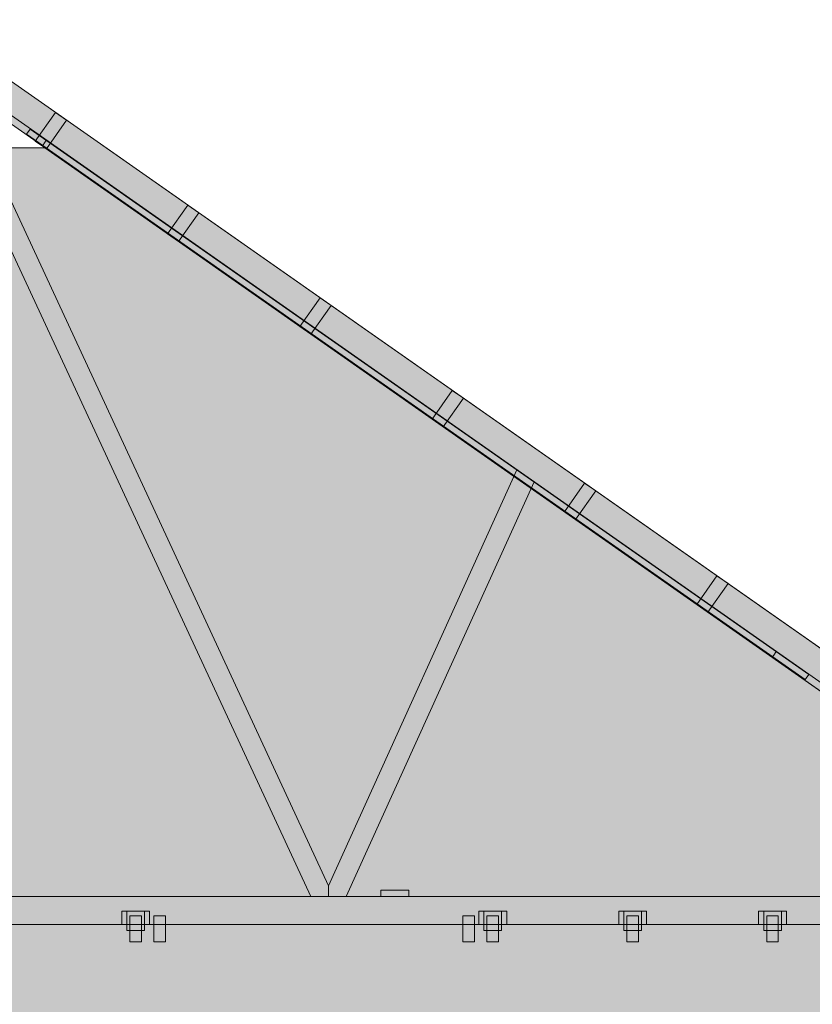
# Model space of a CAD drawing. Header units: millimetres. Extents: x 17 to 413, y 4 to 292.
# Tile 16 of 19: x 163 to 218, y 182 to 250. Entities that reach past the tile are written whole.
import ezdxf

# ---------------------------------------------------------------- set-up
doc = ezdxf.new("R2010")
doc.units = ezdxf.units.MM
for name, color, linetype in [('FILL-TIMBER', 7, 'Continuous'), ('FILL-WHITE', 7, 'Continuous'), ('LINE-CORE', 7, 'Continuous'), ('LINE-INK', 7, 'Continuous')]:
    doc.layers.add(name, color=color, linetype=linetype)

msp = doc.modelspace()

# ---------------------------------------------------------------- hatches: boundary and pattern name
at = {"layer": 'FILL-TIMBER', "true_color": 0xedd6a8}
h = msp.add_hatch(color=41, dxfattribs=at)
h.dxf.hatch_style = 1
h.paths.add_polyline_path([(216.928, 205.119), (215.306, 206.255), (215.38, 206.361), (215.558, 206.615), (217.181, 205.479), (217.823, 205.029), (217.642, 204.769), (217.571, 204.669)])
h = msp.add_hatch(color=41, dxfattribs=at)
h.dxf.hatch_style = 1
h.paths.add_polyline_path([(189.539, 189.61), (188.096, 189.61), (188.096, 189.938), (188.096, 190.05), (188.594, 190.05), (190.036, 190.05), (190.036, 189.723), (190.036, 189.61)])
h = msp.add_hatch(color=41, dxfattribs=at)
h.dxf.hatch_style = 1
h.paths.add_polyline_path([(170.097, 188.149), (170.097, 188.6), (171.028, 188.6), (172.037, 188.6), (172.037, 188.111), (172.037, 187.66), (171.106, 187.66), (170.097, 187.66)])
at = {"layer": 'FILL-WHITE', "true_color": 0xffffff}
h = msp.add_hatch(color=7, dxfattribs=at)
h.dxf.hatch_style = 1
h.paths.add_polyline_path([(156.302, 250.485), (248.967, 185.6), (248.967, 182.622), (156.302, 247.506)])
h = msp.add_hatch(color=7, dxfattribs=at)
h.dxf.hatch_style = 1
h.paths.add_polyline_path([(248.967, 185.6), (248.967, 182.622), (156.302, 247.506), (156.302, 250.485)])
h = msp.add_hatch(color=7, dxfattribs=at)
h.dxf.hatch_style = 1
h.paths.add_polyline_path([(156.302, 250.485), (248.967, 185.6), (248.967, 182.622), (156.302, 247.506)])
h = msp.add_hatch(color=7, dxfattribs=at)
h.dxf.hatch_style = 1
h.paths.add_polyline_path([(248.967, 185.6), (248.967, 182.622), (156.302, 247.506), (156.302, 250.485)])
h = msp.add_hatch(color=7, dxfattribs=at)
h.dxf.hatch_style = 1
h.paths.add_polyline_path([(156.302, 250.485), (240.795, 191.322), (248.967, 185.6), (248.967, 183.232), (240.795, 188.954), (240.795, 189.6), (239.872, 189.6), (156.302, 248.117)])
h = msp.add_hatch(color=7, dxfattribs=at)
h.dxf.hatch_style = 1
h.paths.add_polyline_path([(240.795, 191.323), (240.795, 191.322), (240.795, 191.322), (248.967, 185.6), (248.967, 185.6), (248.967, 183.232), (240.795, 188.954), (240.795, 189.6), (239.872, 189.6), (156.302, 248.117), (156.302, 250.485)])
h = msp.add_hatch(color=7, dxfattribs=at)
h.dxf.hatch_style = 1
h.paths.add_polyline_path([(156.302, 250.485), (240.795, 191.322), (248.967, 185.6), (248.967, 183.232), (240.795, 188.954), (240.795, 189.6), (239.872, 189.6), (156.302, 248.117)])
h = msp.add_hatch(color=7, dxfattribs=at)
h.dxf.hatch_style = 1
h.paths.add_polyline_path([(240.795, 191.323), (240.795, 191.322), (240.795, 191.322), (248.967, 185.6), (248.967, 185.6), (248.967, 183.232), (240.795, 188.954), (240.795, 189.6), (239.872, 189.6), (156.302, 248.117), (156.302, 250.485)])
h = msp.add_hatch(color=7, dxfattribs=at)
h.dxf.hatch_style = 1
h.paths.add_polyline_path([(156.302, 250.485), (240.795, 191.322), (248.967, 185.6), (248.967, 183.232), (240.795, 188.954), (240.795, 189.6), (239.872, 189.6), (156.302, 248.117)])
h = msp.add_hatch(color=7, dxfattribs=at)
h.dxf.hatch_style = 1
h.paths.add_polyline_path([(240.795, 191.323), (240.795, 191.322), (240.795, 191.322), (248.967, 185.6), (248.967, 185.6), (248.967, 183.232), (240.795, 188.954), (240.795, 189.6), (239.872, 189.6), (156.302, 248.117), (156.302, 250.485)])
h = msp.add_hatch(color=7, dxfattribs=at)
h.dxf.hatch_style = 1
h.paths.add_polyline_path([(156.302, 250.485), (240.795, 191.322), (248.967, 185.6), (248.967, 183.232), (240.795, 188.954), (240.795, 189.6), (239.872, 189.6), (156.302, 248.117)])
h = msp.add_hatch(color=7, dxfattribs=at)
h.dxf.hatch_style = 1
h.paths.add_polyline_path([(240.795, 191.323), (240.795, 191.322), (240.795, 191.322), (248.967, 185.6), (248.967, 185.6), (248.967, 183.232), (240.795, 188.954), (240.795, 189.6), (239.872, 189.6), (156.302, 248.117), (156.302, 250.485)])
h = msp.add_hatch(color=7, dxfattribs=at)
h.dxf.hatch_style = 1
h.paths.add_polyline_path([(156.302, 250.485), (240.795, 191.322), (248.967, 185.6), (248.967, 183.232), (240.795, 188.954), (240.795, 189.6), (239.872, 189.6), (156.302, 248.117)])
h = msp.add_hatch(color=7, dxfattribs=at)
h.dxf.hatch_style = 1
h.paths.add_polyline_path([(240.795, 191.323), (240.795, 191.322), (240.795, 191.322), (248.967, 185.6), (248.967, 185.6), (248.967, 183.232), (240.795, 188.954), (240.795, 189.6), (239.872, 189.6), (156.302, 248.117), (156.302, 250.485)])
h = msp.add_hatch(color=7, dxfattribs=at)
h.dxf.hatch_style = 1
h.paths.add_polyline_path([(156.302, 250.485), (240.795, 191.322), (248.967, 185.6), (248.967, 183.232), (240.795, 188.954), (240.795, 189.6), (239.872, 189.6), (156.302, 248.117)])
h = msp.add_hatch(color=7, dxfattribs=at)
h.dxf.hatch_style = 1
h.paths.add_polyline_path([(240.795, 191.323), (240.795, 191.322), (240.795, 191.322), (248.967, 185.6), (248.967, 185.6), (248.967, 183.232), (240.795, 188.954), (240.795, 189.6), (239.872, 189.6), (156.302, 248.117), (156.302, 250.485)])
h = msp.add_hatch(color=7, dxfattribs=at)
h.dxf.hatch_style = 1
h.paths.add_polyline_path([(156.302, 250.485), (240.795, 191.322), (248.967, 185.6), (248.967, 183.232), (240.795, 188.954), (240.795, 189.6), (239.872, 189.6), (156.302, 248.117)])
h = msp.add_hatch(color=7, dxfattribs=at)
h.dxf.hatch_style = 1
h.paths.add_polyline_path([(240.795, 191.323), (240.795, 191.322), (240.795, 191.322), (248.967, 185.6), (248.967, 185.6), (248.967, 183.232), (240.795, 188.954), (240.795, 189.6), (239.872, 189.6), (156.302, 248.117), (156.302, 250.485)])
h = msp.add_hatch(color=7, dxfattribs=at)
h.dxf.hatch_style = 1
h.paths.add_polyline_path([(156.302, 247.591), (156.302, 248.117), (158.293, 246.723), (184.458, 190.358), (184.462, 189.6), (183.222, 189.6), (156.302, 247.591)])
h = msp.add_hatch(color=7, dxfattribs=at)
h.dxf.hatch_style = 1
h.paths.add_polyline_path([(158.293, 246.723), (184.458, 190.358), (184.462, 189.6), (183.222, 189.6), (156.302, 247.591), (156.302, 248.117)])
h = msp.add_hatch(color=7, dxfattribs=at)
h.dxf.hatch_style = 1
h.paths.add_polyline_path([(156.302, 247.591), (156.302, 248.117), (158.293, 246.723), (184.458, 190.358), (184.462, 189.6), (183.222, 189.6), (156.302, 247.591)])
h = msp.add_hatch(color=7, dxfattribs=at)
h.dxf.hatch_style = 1
h.paths.add_polyline_path([(158.293, 246.723), (184.458, 190.358), (184.462, 189.6), (183.222, 189.6), (156.302, 247.591), (156.302, 248.117)])
h = msp.add_hatch(color=7, dxfattribs=at)
h.dxf.hatch_style = 1
h.paths.add_polyline_path([(156.302, 247.591), (156.302, 248.117), (158.293, 246.723), (184.458, 190.358), (184.462, 189.6), (183.222, 189.6), (156.302, 247.591)])
h = msp.add_hatch(color=7, dxfattribs=at)
h.dxf.hatch_style = 1
h.paths.add_polyline_path([(158.293, 246.723), (184.458, 190.358), (184.462, 189.6), (183.222, 189.6), (156.302, 247.591), (156.302, 248.117)])
h = msp.add_hatch(color=7, dxfattribs=at)
h.dxf.hatch_style = 1
h.paths.add_polyline_path([(156.302, 247.591), (156.302, 248.117), (158.293, 246.723), (184.458, 190.358), (184.462, 189.6), (183.222, 189.6), (156.302, 247.591)])
h = msp.add_hatch(color=7, dxfattribs=at)
h.dxf.hatch_style = 1
h.paths.add_polyline_path([(158.293, 246.723), (184.458, 190.358), (184.462, 189.6), (183.222, 189.6), (156.302, 247.591), (156.302, 248.117)])
h = msp.add_hatch(color=7, dxfattribs=at)
h.dxf.hatch_style = 1
h.paths.add_polyline_path([(156.302, 247.591), (156.302, 248.117), (158.293, 246.723), (184.458, 190.358), (184.462, 189.6), (183.222, 189.6), (156.302, 247.591)])
h = msp.add_hatch(color=7, dxfattribs=at)
h.dxf.hatch_style = 1
h.paths.add_polyline_path([(158.293, 246.723), (184.458, 190.358), (184.462, 189.6), (183.222, 189.6), (156.302, 247.591), (156.302, 248.117)])
h = msp.add_hatch(color=7, dxfattribs=at)
h.dxf.hatch_style = 1
h.paths.add_polyline_path([(156.302, 247.591), (156.302, 248.117), (158.293, 246.723), (184.458, 190.358), (184.462, 189.6), (183.222, 189.6), (156.302, 247.591)])
h = msp.add_hatch(color=7, dxfattribs=at)
h.dxf.hatch_style = 1
h.paths.add_polyline_path([(158.293, 246.723), (184.458, 190.358), (184.462, 189.6), (183.222, 189.6), (156.302, 247.591), (156.302, 248.117)])
h = msp.add_hatch(color=7, dxfattribs=at)
h.dxf.hatch_style = 1
h.paths.add_polyline_path([(156.302, 247.591), (156.302, 248.117), (158.293, 246.723), (184.458, 190.358), (184.462, 189.6), (183.222, 189.6), (156.302, 247.591)])
h = msp.add_hatch(color=7, dxfattribs=at)
h.dxf.hatch_style = 1
h.paths.add_polyline_path([(158.293, 246.723), (184.458, 190.358), (184.462, 189.6), (183.222, 189.6), (156.302, 247.591), (156.302, 248.117)])
h = msp.add_hatch(color=7, dxfattribs=at)
h.dxf.hatch_style = 1
h.paths.add_polyline_path([(164.092, 242.052), (165.492, 244.05), (166.262, 243.511), (164.862, 241.513)])
h = msp.add_hatch(color=7, dxfattribs=at)
h.dxf.hatch_style = 1
h.paths.add_polyline_path([(164.092, 242.052), (165.492, 244.05), (166.262, 243.511), (164.862, 241.513)])
h = msp.add_hatch(color=7, dxfattribs=at)
h.dxf.hatch_style = 1
h.paths.add_polyline_path([(163.745, 242.895), (164.859, 242.115), (164.607, 241.754), (163.492, 242.535)])
h = msp.add_hatch(color=7, dxfattribs=at)
h.dxf.hatch_style = 1
h.paths.add_polyline_path([(163.745, 242.895), (163.745, 242.895), (215.558, 206.615), (215.385, 206.368), (215.38, 206.361), (215.306, 206.255), (163.492, 242.535)])
h = msp.add_hatch(color=7, dxfattribs=at)
h.dxf.hatch_style = 1
h.paths.add_polyline_path([(164.859, 242.115), (217.823, 205.029), (217.646, 204.776), (217.571, 204.669), (217.571, 204.669), (164.607, 241.754), (164.859, 242.115), (164.853, 242.119)])
h = msp.add_hatch(color=7, dxfattribs=at)
h.dxf.hatch_style = 1
h.paths.add_polyline_path([(76.894, 191.904), (147.85, 241.588), (164.754, 241.588), (235.71, 191.904), (235.71, 141.004), (76.894, 141.004)])
h.paths.add_polyline_path([(191.427, 158.792), (191.427, 180.138), (177.417, 180.138), (177.417, 158.792)], flags=0)
h = msp.add_hatch(color=7, dxfattribs=at)
h.dxf.hatch_style = 1
h.paths.add_polyline_path([(76.894, 186.724), (77.06, 186.724), (77.062, 186.733), (77.093, 186.724), (77.093, 192.044), (147.85, 241.588), (164.754, 241.588), (165.972, 240.735), (235.511, 192.044), (235.511, 186.724), (235.71, 186.724), (235.71, 141.004), (76.894, 141.004)])
h.paths.add_polyline_path([(191.927, 158.792), (191.927, 180.638), (191.895, 180.634), (191.894, 180.638), (176.917, 180.638), (176.917, 158.792)], flags=0)
h = msp.add_hatch(color=7, dxfattribs=at)
h.dxf.hatch_style = 1
h.paths.add_polyline_path([(173.281, 235.617), (174.681, 237.616), (175.451, 237.077), (174.051, 235.078)])
h = msp.add_hatch(color=7, dxfattribs=at)
h.dxf.hatch_style = 1
h.paths.add_polyline_path([(173.281, 235.617), (174.681, 237.616), (175.451, 237.077), (174.051, 235.078)])
h = msp.add_hatch(color=7, dxfattribs=at)
h.dxf.hatch_style = 1
h.paths.add_polyline_path([(182.471, 229.183), (183.871, 231.181), (184.641, 230.642), (183.241, 228.643)])
h = msp.add_hatch(color=7, dxfattribs=at)
h.dxf.hatch_style = 1
h.paths.add_polyline_path([(182.471, 229.183), (183.871, 231.181), (184.641, 230.642), (183.241, 228.643)])
h = msp.add_hatch(color=7, dxfattribs=at)
h.dxf.hatch_style = 1
h.paths.add_polyline_path([(192.43, 222.209), (191.66, 222.748), (193.06, 224.747), (193.83, 224.208)])
h = msp.add_hatch(color=7, dxfattribs=at)
h.dxf.hatch_style = 1
h.paths.add_polyline_path([(192.43, 222.209), (191.66, 222.748), (193.06, 224.747), (193.83, 224.208)])
h = msp.add_hatch(color=7, dxfattribs=at)
h.dxf.hatch_style = 1
h.paths.add_polyline_path([(184.458, 190.358), (197.541, 219.241), (198.741, 218.4), (185.696, 189.6), (184.462, 189.6)])
h = msp.add_hatch(color=7, dxfattribs=at)
h.dxf.hatch_style = 1
h.paths.add_polyline_path([(184.458, 190.358), (197.541, 219.241), (198.741, 218.4), (185.696, 189.6), (184.462, 189.6)])
h = msp.add_hatch(color=7, dxfattribs=at)
h.dxf.hatch_style = 1
h.paths.add_polyline_path([(184.458, 190.358), (197.541, 219.241), (198.741, 218.4), (185.696, 189.6), (184.462, 189.6)])
h = msp.add_hatch(color=7, dxfattribs=at)
h.dxf.hatch_style = 1
h.paths.add_polyline_path([(184.458, 190.358), (197.541, 219.241), (198.741, 218.4), (185.696, 189.6), (184.462, 189.6)])
h = msp.add_hatch(color=7, dxfattribs=at)
h.dxf.hatch_style = 1
h.paths.add_polyline_path([(184.458, 190.358), (197.541, 219.241), (198.741, 218.4), (185.696, 189.6), (184.462, 189.6)])
h = msp.add_hatch(color=7, dxfattribs=at)
h.dxf.hatch_style = 1
h.paths.add_polyline_path([(184.458, 190.358), (197.541, 219.241), (198.741, 218.4), (185.696, 189.6), (184.462, 189.6)])
h = msp.add_hatch(color=7, dxfattribs=at)
h.dxf.hatch_style = 1
h.paths.add_polyline_path([(184.458, 190.358), (197.541, 219.241), (198.741, 218.4), (185.696, 189.6), (184.462, 189.6)])
h = msp.add_hatch(color=7, dxfattribs=at)
h.dxf.hatch_style = 1
h.paths.add_polyline_path([(184.458, 190.358), (197.541, 219.241), (198.741, 218.4), (185.696, 189.6), (184.462, 189.6)])
h = msp.add_hatch(color=7, dxfattribs=at)
h.dxf.hatch_style = 1
h.paths.add_polyline_path([(184.458, 190.358), (197.541, 219.241), (198.741, 218.4), (185.696, 189.6), (184.462, 189.6)])
h = msp.add_hatch(color=7, dxfattribs=at)
h.dxf.hatch_style = 1
h.paths.add_polyline_path([(184.458, 190.358), (197.541, 219.241), (198.741, 218.4), (185.696, 189.6), (184.462, 189.6)])
h = msp.add_hatch(color=7, dxfattribs=at)
h.dxf.hatch_style = 1
h.paths.add_polyline_path([(184.458, 190.358), (197.541, 219.241), (198.741, 218.4), (185.696, 189.6), (184.462, 189.6)])
h = msp.add_hatch(color=7, dxfattribs=at)
h.dxf.hatch_style = 1
h.paths.add_polyline_path([(184.458, 190.358), (197.541, 219.241), (198.741, 218.4), (185.696, 189.6), (184.462, 189.6)])
h = msp.add_hatch(color=7, dxfattribs=at)
h.dxf.hatch_style = 1
h.paths.add_polyline_path([(184.458, 190.358), (197.541, 219.241), (198.741, 218.4), (185.696, 189.6), (184.462, 189.6)])
h = msp.add_hatch(color=7, dxfattribs=at)
h.dxf.hatch_style = 1
h.paths.add_polyline_path([(184.458, 190.358), (197.541, 219.241), (198.741, 218.4), (185.696, 189.6), (184.462, 189.6)])
h = msp.add_hatch(color=7, dxfattribs=at)
h.dxf.hatch_style = 1
h.paths.add_polyline_path([(200.85, 216.314), (202.249, 218.312), (203.02, 217.773), (201.62, 215.774)])
h = msp.add_hatch(color=7, dxfattribs=at)
h.dxf.hatch_style = 1
h.paths.add_polyline_path([(200.85, 216.314), (202.249, 218.312), (203.02, 217.773), (201.62, 215.774)])
h = msp.add_hatch(color=7, dxfattribs=at)
h.dxf.hatch_style = 1
h.paths.add_polyline_path([(210.039, 209.879), (211.439, 211.878), (212.209, 211.339), (210.809, 209.34)])
h = msp.add_hatch(color=7, dxfattribs=at)
h.dxf.hatch_style = 1
h.paths.add_polyline_path([(210.039, 209.879), (211.439, 211.878), (212.209, 211.339), (210.809, 209.34)])
h = msp.add_hatch(color=7, dxfattribs=at)
h.dxf.hatch_style = 1
h.paths.add_polyline_path([(188.096, 190.05), (190.036, 190.05), (190.036, 189.61), (188.096, 189.61)])
h = msp.add_hatch(color=7, dxfattribs=at)
h.dxf.hatch_style = 1
h.paths.add_polyline_path([(71.809, 189.6), (240.795, 189.6), (240.795, 187.66), (71.809, 187.66)])
h = msp.add_hatch(color=7, dxfattribs=at)
h.dxf.hatch_style = 1
h.paths.add_polyline_path([(71.809, 189.6), (240.795, 189.6), (240.795, 187.66), (71.809, 187.66)])
h = msp.add_hatch(color=7, dxfattribs=at)
h.dxf.hatch_style = 1
h.paths.add_polyline_path([(71.809, 189.6), (240.795, 189.6), (240.795, 187.66), (71.809, 187.66)])
h = msp.add_hatch(color=7, dxfattribs=at)
h.dxf.hatch_style = 1
h.paths.add_polyline_path([(71.809, 189.6), (240.795, 189.6), (240.795, 187.66), (71.809, 187.66)])
h = msp.add_hatch(color=7, dxfattribs=at)
h.dxf.hatch_style = 1
h.paths.add_polyline_path([(71.809, 189.6), (240.795, 189.6), (240.795, 187.66), (71.809, 187.66)])
h = msp.add_hatch(color=7, dxfattribs=at)
h.dxf.hatch_style = 1
h.paths.add_polyline_path([(71.809, 189.6), (240.795, 189.6), (240.795, 187.66), (71.809, 187.66)])
h = msp.add_hatch(color=7, dxfattribs=at)
h.dxf.hatch_style = 1
h.paths.add_polyline_path([(71.809, 189.6), (240.795, 189.6), (240.795, 187.66), (71.809, 187.66)])
h = msp.add_hatch(color=7, dxfattribs=at)
h.dxf.hatch_style = 1
h.paths.add_polyline_path([(71.809, 189.6), (240.795, 189.6), (240.795, 187.66), (71.809, 187.66)])
h = msp.add_hatch(color=7, dxfattribs=at)
h.dxf.hatch_style = 1
h.paths.add_polyline_path([(71.809, 189.6), (240.795, 189.6), (240.795, 187.66), (71.809, 187.66)])
h = msp.add_hatch(color=7, dxfattribs=at)
h.dxf.hatch_style = 1
h.paths.add_polyline_path([(71.809, 189.6), (240.795, 189.6), (240.795, 187.66), (71.809, 187.66)])
h = msp.add_hatch(color=7, dxfattribs=at)
h.dxf.hatch_style = 1
h.paths.add_polyline_path([(71.809, 189.6), (240.795, 189.6), (240.795, 187.66), (71.809, 187.66)])
h = msp.add_hatch(color=7, dxfattribs=at)
h.dxf.hatch_style = 1
h.paths.add_polyline_path([(71.809, 189.6), (240.795, 189.6), (240.795, 187.66), (71.809, 187.66)])
h = msp.add_hatch(color=7, dxfattribs=at)
h.dxf.hatch_style = 1
h.paths.add_polyline_path([(71.809, 189.6), (240.795, 189.6), (240.795, 187.66), (71.809, 187.66)])
h = msp.add_hatch(color=7, dxfattribs=at)
h.dxf.hatch_style = 1
h.paths.add_polyline_path([(71.809, 189.6), (240.795, 189.6), (240.795, 187.66), (71.809, 187.66)])
h = msp.add_hatch(color=7, dxfattribs=at)
h.dxf.hatch_style = 1
h.paths.add_polyline_path([(170.097, 188.6), (170.457, 188.6), (172.037, 188.6), (172.037, 187.66), (171.677, 187.66), (171.677, 187.26), (170.457, 187.26), (170.457, 187.66), (170.097, 187.66)])
h = msp.add_hatch(color=7, dxfattribs=at)
h.dxf.hatch_style = 1
h.paths.add_polyline_path([(171.677, 188.6), (172.037, 188.6), (172.037, 187.66), (171.677, 187.66), (171.677, 187.26), (170.457, 187.26), (170.457, 187.66), (170.097, 187.66), (170.097, 188.6)])
h = msp.add_hatch(color=7, dxfattribs=at)
h.dxf.hatch_style = 1
h.paths.add_polyline_path([(170.097, 188.6), (170.457, 188.6), (172.037, 188.6), (172.037, 187.66), (171.677, 187.66), (171.677, 187.26), (170.457, 187.26), (170.457, 187.66), (170.097, 187.66)])
h = msp.add_hatch(color=7, dxfattribs=at)
h.dxf.hatch_style = 1
h.paths.add_polyline_path([(170.457, 188.6), (171.677, 188.6), (171.677, 187.26), (170.457, 187.26)])
h = msp.add_hatch(color=7, dxfattribs=at)
h.dxf.hatch_style = 1
h.paths.add_polyline_path([(170.457, 188.6), (171.677, 188.6), (171.677, 187.26), (170.457, 187.26)])
h = msp.add_hatch(color=7, dxfattribs=at)
h.dxf.hatch_style = 1
h.paths.add_polyline_path([(170.457, 188.6), (171.677, 188.6), (171.677, 187.26), (170.457, 187.26)])
h = msp.add_hatch(color=7, dxfattribs=at)
h.dxf.hatch_style = 1
h.paths.add_polyline_path([(170.667, 188.26), (171.467, 188.26), (171.467, 186.46), (170.667, 186.46)])
h = msp.add_hatch(color=7, dxfattribs=at)
h.dxf.hatch_style = 1
h.paths.add_polyline_path([(171.467, 188.26), (171.467, 186.46), (170.667, 186.46), (170.667, 188.26)])
h = msp.add_hatch(color=7, dxfattribs=at)
h.dxf.hatch_style = 1
h.paths.add_polyline_path([(170.667, 188.26), (171.467, 188.26), (171.467, 186.46), (170.667, 186.46)])
h = msp.add_hatch(color=7, dxfattribs=at)
h.dxf.hatch_style = 1
h.paths.add_polyline_path([(171.467, 188.26), (171.467, 186.46), (170.667, 186.46), (170.667, 188.26)])
h = msp.add_hatch(color=7, dxfattribs=at)
h.dxf.hatch_style = 1
h.paths.add_polyline_path([(170.667, 188.26), (171.467, 188.26), (171.467, 186.46), (170.667, 186.46)])
h = msp.add_hatch(color=7, dxfattribs=at)
h.dxf.hatch_style = 1
h.paths.add_polyline_path([(171.467, 188.26), (171.467, 186.46), (170.667, 186.46), (170.667, 188.26)])
h = msp.add_hatch(color=7, dxfattribs=at)
h.dxf.hatch_style = 1
h.paths.add_polyline_path([(172.337, 188.26), (173.137, 188.26), (173.137, 186.46), (172.337, 186.46)])
h = msp.add_hatch(color=7, dxfattribs=at)
h.dxf.hatch_style = 1
h.paths.add_polyline_path([(173.137, 188.26), (173.137, 186.46), (172.337, 186.46), (172.337, 188.26)])
h = msp.add_hatch(color=7, dxfattribs=at)
h.dxf.hatch_style = 1
h.paths.add_polyline_path([(172.337, 188.26), (173.137, 188.26), (173.137, 186.46), (172.337, 186.46)])
h = msp.add_hatch(color=7, dxfattribs=at)
h.dxf.hatch_style = 1
h.paths.add_polyline_path([(173.137, 188.26), (173.137, 186.46), (172.337, 186.46), (172.337, 188.26)])
h = msp.add_hatch(color=7, dxfattribs=at)
h.dxf.hatch_style = 1
h.paths.add_polyline_path([(172.337, 188.26), (173.137, 188.26), (173.137, 186.46), (172.337, 186.46)])
h = msp.add_hatch(color=7, dxfattribs=at)
h.dxf.hatch_style = 1
h.paths.add_polyline_path([(173.137, 188.26), (173.137, 186.46), (172.337, 186.46), (172.337, 188.26)])
h = msp.add_hatch(color=7, dxfattribs=at)
h.dxf.hatch_style = 1
h.paths.add_polyline_path([(172.337, 188.26), (173.137, 188.26), (173.137, 186.46), (172.337, 186.46)])
h = msp.add_hatch(color=7, dxfattribs=at)
h.dxf.hatch_style = 1
h.paths.add_polyline_path([(173.137, 188.26), (173.137, 186.46), (172.337, 186.46), (172.337, 188.26)])
h = msp.add_hatch(color=7, dxfattribs=at)
h.dxf.hatch_style = 1
h.paths.add_polyline_path([(193.797, 188.26), (194.597, 188.26), (194.597, 186.46), (193.797, 186.46)])
h = msp.add_hatch(color=7, dxfattribs=at)
h.dxf.hatch_style = 1
h.paths.add_polyline_path([(194.597, 188.26), (194.597, 186.46), (193.797, 186.46), (193.797, 188.26)])
h = msp.add_hatch(color=7, dxfattribs=at)
h.dxf.hatch_style = 1
h.paths.add_polyline_path([(193.797, 188.26), (194.597, 188.26), (194.597, 186.46), (193.797, 186.46)])
h = msp.add_hatch(color=7, dxfattribs=at)
h.dxf.hatch_style = 1
h.paths.add_polyline_path([(194.597, 188.26), (194.597, 186.46), (193.797, 186.46), (193.797, 188.26)])
h = msp.add_hatch(color=7, dxfattribs=at)
h.dxf.hatch_style = 1
h.paths.add_polyline_path([(193.797, 188.26), (194.597, 188.26), (194.597, 186.46), (193.797, 186.46)])
h = msp.add_hatch(color=7, dxfattribs=at)
h.dxf.hatch_style = 1
h.paths.add_polyline_path([(194.597, 188.26), (194.597, 186.46), (193.797, 186.46), (193.797, 188.26)])
h = msp.add_hatch(color=7, dxfattribs=at)
h.dxf.hatch_style = 1
h.paths.add_polyline_path([(193.797, 188.26), (194.597, 188.26), (194.597, 186.46), (193.797, 186.46)])
h = msp.add_hatch(color=7, dxfattribs=at)
h.dxf.hatch_style = 1
h.paths.add_polyline_path([(194.597, 188.26), (194.597, 186.46), (193.797, 186.46), (193.797, 188.26)])
h = msp.add_hatch(color=7, dxfattribs=at)
h.dxf.hatch_style = 1
h.paths.add_polyline_path([(194.897, 188.6), (195.257, 188.6), (196.837, 188.6), (196.837, 187.66), (196.477, 187.66), (196.477, 187.26), (195.257, 187.26), (195.257, 187.66), (194.897, 187.66)])
h = msp.add_hatch(color=7, dxfattribs=at)
h.dxf.hatch_style = 1
h.paths.add_polyline_path([(196.477, 188.6), (196.837, 188.6), (196.837, 187.66), (196.477, 187.66), (196.477, 187.26), (195.257, 187.26), (195.257, 187.66), (194.897, 187.66), (194.897, 188.6)])
h = msp.add_hatch(color=7, dxfattribs=at)
h.dxf.hatch_style = 1
h.paths.add_polyline_path([(195.257, 188.6), (196.477, 188.6), (196.477, 187.26), (195.257, 187.26)])
h = msp.add_hatch(color=7, dxfattribs=at)
h.dxf.hatch_style = 1
h.paths.add_polyline_path([(196.477, 188.6), (196.477, 187.26), (195.257, 187.26), (195.257, 188.6)])
h = msp.add_hatch(color=7, dxfattribs=at)
h.dxf.hatch_style = 1
h.paths.add_polyline_path([(195.467, 188.26), (196.267, 188.26), (196.267, 186.46), (195.467, 186.46)])
h = msp.add_hatch(color=7, dxfattribs=at)
h.dxf.hatch_style = 1
h.paths.add_polyline_path([(196.267, 188.26), (196.267, 186.46), (195.467, 186.46), (195.467, 188.26)])
h = msp.add_hatch(color=7, dxfattribs=at)
h.dxf.hatch_style = 1
h.paths.add_polyline_path([(204.615, 188.6), (204.975, 188.6), (206.555, 188.6), (206.555, 187.66), (206.195, 187.66), (206.195, 187.26), (204.975, 187.26), (204.975, 187.66), (204.615, 187.66)])
h = msp.add_hatch(color=7, dxfattribs=at)
h.dxf.hatch_style = 1
h.paths.add_polyline_path([(206.195, 188.6), (206.555, 188.6), (206.555, 187.66), (206.195, 187.66), (206.195, 187.26), (204.975, 187.26), (204.975, 187.66), (204.615, 187.66), (204.615, 188.6)])
h = msp.add_hatch(color=7, dxfattribs=at)
h.dxf.hatch_style = 1
h.paths.add_polyline_path([(204.975, 188.6), (206.195, 188.6), (206.195, 187.26), (204.975, 187.26)])
h = msp.add_hatch(color=7, dxfattribs=at)
h.dxf.hatch_style = 1
h.paths.add_polyline_path([(206.195, 188.6), (206.195, 187.26), (204.975, 187.26), (204.975, 188.6)])
h = msp.add_hatch(color=7, dxfattribs=at)
h.dxf.hatch_style = 1
h.paths.add_polyline_path([(205.185, 188.26), (205.985, 188.26), (205.985, 186.46), (205.185, 186.46)])
h = msp.add_hatch(color=7, dxfattribs=at)
h.dxf.hatch_style = 1
h.paths.add_polyline_path([(205.985, 188.26), (205.985, 186.46), (205.185, 186.46), (205.185, 188.26)])
h = msp.add_hatch(color=7, dxfattribs=at)
h.dxf.hatch_style = 1
h.paths.add_polyline_path([(214.333, 188.6), (214.693, 188.6), (216.273, 188.6), (216.273, 187.66), (215.913, 187.66), (215.913, 187.26), (214.693, 187.26), (214.693, 187.66), (214.333, 187.66)])
h = msp.add_hatch(color=7, dxfattribs=at)
h.dxf.hatch_style = 1
h.paths.add_polyline_path([(215.913, 188.6), (216.273, 188.6), (216.273, 187.66), (215.913, 187.66), (215.913, 187.26), (214.693, 187.26), (214.693, 187.66), (214.333, 187.66), (214.333, 188.6)])
h = msp.add_hatch(color=7, dxfattribs=at)
h.dxf.hatch_style = 1
h.paths.add_polyline_path([(214.693, 188.6), (215.913, 188.6), (215.913, 187.26), (214.693, 187.26)])
h = msp.add_hatch(color=7, dxfattribs=at)
h.dxf.hatch_style = 1
h.paths.add_polyline_path([(215.913, 188.6), (215.913, 187.26), (214.693, 187.26), (214.693, 188.6)])
h = msp.add_hatch(color=7, dxfattribs=at)
h.dxf.hatch_style = 1
h.paths.add_polyline_path([(214.903, 188.26), (215.703, 188.26), (215.703, 186.46), (214.903, 186.46)])
h = msp.add_hatch(color=7, dxfattribs=at)
h.dxf.hatch_style = 1
h.paths.add_polyline_path([(215.703, 188.26), (215.703, 186.46), (214.903, 186.46), (214.903, 188.26)])

# ---------------------------------------------------------------- linework, layer by layer
at = {"layer": 'LINE-CORE', "lineweight": 5}
for points in [[(156.302, 250.485), (248.967, 185.6), (248.967, 185.6), (248.967, 182.622), (156.302, 247.506)], [(248.967, 185.6), (248.967, 182.622), (156.302, 247.506), (156.302, 250.485)], [(156.302, 250.485), (248.967, 185.6), (248.967, 185.6), (248.967, 182.622), (156.302, 247.506)], [(248.967, 185.6), (248.967, 182.622), (156.302, 247.506), (156.302, 250.485)], [(156.302, 250.485), (240.795, 191.322), (240.795, 191.322), (240.795, 191.322), (248.967, 185.6), (248.967, 185.6), (248.967, 185.6), (248.967, 183.232), (240.795, 188.954), (240.795, 188.954), (240.795, 188.954), (240.795, 189.6), (239.872, 189.6), (239.872, 189.6), (156.302, 248.117)], [(240.795, 191.323), (240.795, 191.322), (240.795, 191.322), (248.967, 185.6), (248.967, 185.6), (248.967, 183.232), (240.795, 188.954), (240.795, 189.6), (239.872, 189.6), (156.302, 248.117), (156.302, 250.485)], [(156.302, 250.485), (240.795, 191.322), (240.795, 191.322), (240.795, 191.322), (248.967, 185.6), (248.967, 185.6), (248.967, 185.6), (248.967, 183.232), (240.795, 188.954), (240.795, 188.954), (240.795, 188.954), (240.795, 189.6), (239.872, 189.6), (239.872, 189.6), (156.302, 248.117)], [(240.795, 191.323), (240.795, 191.322), (240.795, 191.322), (248.967, 185.6), (248.967, 185.6), (248.967, 183.232), (240.795, 188.954), (240.795, 189.6), (239.872, 189.6), (156.302, 248.117), (156.302, 250.485)], [(156.302, 250.485), (240.795, 191.322), (240.795, 191.322), (240.795, 191.322), (248.967, 185.6), (248.967, 185.6), (248.967, 185.6), (248.967, 183.232), (240.795, 188.954), (240.795, 188.954), (240.795, 188.954), (240.795, 189.6), (239.872, 189.6), (239.872, 189.6), (156.302, 248.117)], [(240.795, 191.323), (240.795, 191.322), (240.795, 191.322), (248.967, 185.6), (248.967, 185.6), (248.967, 183.232), (240.795, 188.954), (240.795, 189.6), (239.872, 189.6), (156.302, 248.117), (156.302, 250.485)], [(156.302, 250.485), (240.795, 191.322), (240.795, 191.322), (240.795, 191.322), (248.967, 185.6), (248.967, 185.6), (248.967, 185.6), (248.967, 183.232), (240.795, 188.954), (240.795, 188.954), (240.795, 188.954), (240.795, 189.6), (239.872, 189.6), (239.872, 189.6), (156.302, 248.117)], [(240.795, 191.323), (240.795, 191.322), (240.795, 191.322), (248.967, 185.6), (248.967, 185.6), (248.967, 183.232), (240.795, 188.954), (240.795, 189.6), (239.872, 189.6), (156.302, 248.117), (156.302, 250.485)], [(156.302, 250.485), (240.795, 191.322), (240.795, 191.322), (240.795, 191.322), (248.967, 185.6), (248.967, 185.6), (248.967, 185.6), (248.967, 183.232), (240.795, 188.954), (240.795, 188.954), (240.795, 188.954), (240.795, 189.6), (239.872, 189.6), (239.872, 189.6), (156.302, 248.117)], [(240.795, 191.323), (240.795, 191.322), (240.795, 191.322), (248.967, 185.6), (248.967, 185.6), (248.967, 183.232), (240.795, 188.954), (240.795, 189.6), (239.872, 189.6), (156.302, 248.117), (156.302, 250.485)], [(156.302, 250.485), (240.795, 191.322), (240.795, 191.322), (240.795, 191.322), (248.967, 185.6), (248.967, 185.6), (248.967, 185.6), (248.967, 183.232), (240.795, 188.954), (240.795, 188.954), (240.795, 188.954), (240.795, 189.6), (239.872, 189.6), (239.872, 189.6), (156.302, 248.117)], [(240.795, 191.323), (240.795, 191.322), (240.795, 191.322), (248.967, 185.6), (248.967, 185.6), (248.967, 183.232), (240.795, 188.954), (240.795, 189.6), (239.872, 189.6), (156.302, 248.117), (156.302, 250.485)], [(156.302, 250.485), (240.795, 191.322), (240.795, 191.322), (240.795, 191.322), (248.967, 185.6), (248.967, 185.6), (248.967, 185.6), (248.967, 183.232), (240.795, 188.954), (240.795, 188.954), (240.795, 188.954), (240.795, 189.6), (239.872, 189.6), (239.872, 189.6), (156.302, 248.117)], [(240.795, 191.323), (240.795, 191.322), (240.795, 191.322), (248.967, 185.6), (248.967, 185.6), (248.967, 183.232), (240.795, 188.954), (240.795, 189.6), (239.872, 189.6), (156.302, 248.117), (156.302, 250.485)], [(156.302, 247.591), (156.302, 248.117), (158.293, 246.723), (158.293, 246.723), (158.293, 246.723), (184.458, 190.358), (184.462, 189.6), (183.222, 189.6), (183.222, 189.6), (156.302, 247.591), (156.302, 247.591)], [(158.293, 246.723), (184.458, 190.358), (184.462, 189.6), (183.222, 189.6), (183.222, 189.6), (156.302, 247.591), (156.302, 248.117)], [(156.302, 247.591), (156.302, 248.117), (158.293, 246.723), (158.293, 246.723), (158.293, 246.723), (184.458, 190.358), (184.462, 189.6), (183.222, 189.6), (183.222, 189.6), (156.302, 247.591), (156.302, 247.591)], [(158.293, 246.723), (184.458, 190.358), (184.462, 189.6), (183.222, 189.6), (183.222, 189.6), (156.302, 247.591), (156.302, 248.117)], [(156.302, 247.591), (156.302, 248.117), (158.293, 246.723), (158.293, 246.723), (158.293, 246.723), (184.458, 190.358), (184.462, 189.6), (183.222, 189.6), (183.222, 189.6), (156.302, 247.591), (156.302, 247.591)], [(158.293, 246.723), (184.458, 190.358), (184.462, 189.6), (183.222, 189.6), (183.222, 189.6), (156.302, 247.591), (156.302, 248.117)], [(156.302, 247.591), (156.302, 248.117), (158.293, 246.723), (158.293, 246.723), (158.293, 246.723), (184.458, 190.358), (184.462, 189.6), (183.222, 189.6), (183.222, 189.6), (156.302, 247.591), (156.302, 247.591)], [(158.293, 246.723), (184.458, 190.358), (184.462, 189.6), (183.222, 189.6), (183.222, 189.6), (156.302, 247.591), (156.302, 248.117)], [(156.302, 247.591), (156.302, 248.117), (158.293, 246.723), (158.293, 246.723), (158.293, 246.723), (184.458, 190.358), (184.462, 189.6), (183.222, 189.6), (183.222, 189.6), (156.302, 247.591), (156.302, 247.591)], [(158.293, 246.723), (184.458, 190.358), (184.462, 189.6), (183.222, 189.6), (183.222, 189.6), (156.302, 247.591), (156.302, 248.117)], [(156.302, 247.591), (156.302, 248.117), (158.293, 246.723), (158.293, 246.723), (158.293, 246.723), (184.458, 190.358), (184.462, 189.6), (183.222, 189.6), (183.222, 189.6), (156.302, 247.591), (156.302, 247.591)], [(158.293, 246.723), (184.458, 190.358), (184.462, 189.6), (183.222, 189.6), (183.222, 189.6), (156.302, 247.591), (156.302, 248.117)], [(156.302, 247.591), (156.302, 248.117), (158.293, 246.723), (158.293, 246.723), (158.293, 246.723), (184.458, 190.358), (184.462, 189.6), (183.222, 189.6), (183.222, 189.6), (156.302, 247.591), (156.302, 247.591)], [(158.293, 246.723), (184.458, 190.358), (184.462, 189.6), (183.222, 189.6), (183.222, 189.6), (156.302, 247.591), (156.302, 248.117)], [(164.092, 242.052), (165.492, 244.05), (165.492, 244.05), (166.262, 243.511), (164.862, 241.513)], [(164.092, 242.052), (165.492, 244.05), (165.492, 244.05), (166.262, 243.511), (164.862, 241.513)], [(163.745, 242.895), (163.745, 242.895), (164.859, 242.115), (164.607, 241.754), (164.607, 241.754), (164.607, 241.754), (163.492, 242.535), (163.745, 242.895)], [(163.745, 242.895), (163.745, 242.895), (215.558, 206.615), (215.385, 206.368), (215.38, 206.361), (215.306, 206.255), (163.492, 242.535)], [(164.859, 242.115), (217.823, 205.029), (217.646, 204.776), (217.571, 204.669), (217.571, 204.669), (164.607, 241.754), (164.859, 242.115), (164.853, 242.119)], [(76.894, 191.904), (147.85, 241.588), (147.85, 241.588), (147.85, 241.588), (147.85, 241.588), (164.754, 241.588), (164.754, 241.588), (164.754, 241.588), (164.754, 241.588), (235.71, 191.904), (235.71, 191.904), (235.71, 191.904), (235.71, 191.904), (235.71, 191.904), (235.71, 191.904), (235.71, 191.904), (235.71, 141.004), (76.894, 141.004)], [(76.894, 186.724), (77.06, 186.724), (77.062, 186.733), (77.093, 186.724), (77.093, 192.044), (77.093, 192.044), (147.85, 241.588), (147.85, 241.588), (164.754, 241.588), (165.972, 240.735), (165.972, 240.735), (165.972, 240.735), (235.511, 192.044), (235.511, 192.044), (235.511, 192.044), (235.511, 186.724), (235.71, 186.724), (235.71, 141.004), (235.71, 141.004), (235.71, 141.004), (235.71, 141.004), (76.894, 141.004)], [(173.281, 235.617), (174.681, 237.616), (174.681, 237.616), (174.681, 237.616), (175.451, 237.077), (174.051, 235.078), (174.051, 235.078), (174.051, 235.078)], [(173.281, 235.617), (174.681, 237.616), (174.681, 237.616), (174.681, 237.616), (175.451, 237.077), (174.051, 235.078), (174.051, 235.078), (174.051, 235.078)], [(182.471, 229.183), (183.871, 231.181), (183.871, 231.181), (183.871, 231.181), (184.641, 230.642), (183.241, 228.643), (183.241, 228.643), (183.241, 228.643)], [(182.471, 229.183), (183.871, 231.181), (183.871, 231.181), (183.871, 231.181), (184.641, 230.642), (183.241, 228.643), (183.241, 228.643), (183.241, 228.643)], [(192.43, 222.209), (191.66, 222.748), (193.06, 224.747), (193.83, 224.208), (192.43, 222.209)], [(192.43, 222.209), (191.66, 222.748), (193.06, 224.747), (193.83, 224.208), (192.43, 222.209)], [(184.458, 190.358), (197.541, 219.241), (197.541, 219.241), (198.741, 218.4), (185.696, 189.6), (185.696, 189.6), (184.462, 189.6)], [(184.458, 190.358), (197.541, 219.241), (197.541, 219.241), (198.741, 218.4), (185.696, 189.6), (185.696, 189.6), (184.462, 189.6)], [(184.458, 190.358), (197.541, 219.241), (197.541, 219.241), (198.741, 218.4), (185.696, 189.6), (185.696, 189.6), (184.462, 189.6)], [(184.458, 190.358), (197.541, 219.241), (197.541, 219.241), (198.741, 218.4), (185.696, 189.6), (185.696, 189.6), (184.462, 189.6)], [(184.458, 190.358), (197.541, 219.241), (197.541, 219.241), (198.741, 218.4), (185.696, 189.6), (185.696, 189.6), (184.462, 189.6)], [(184.458, 190.358), (197.541, 219.241), (197.541, 219.241), (198.741, 218.4), (185.696, 189.6), (185.696, 189.6), (184.462, 189.6)], [(184.458, 190.358), (197.541, 219.241), (197.541, 219.241), (198.741, 218.4), (185.696, 189.6), (185.696, 189.6), (184.462, 189.6)], [(184.458, 190.358), (197.541, 219.241), (197.541, 219.241), (198.741, 218.4), (185.696, 189.6), (185.696, 189.6), (184.462, 189.6)], [(184.458, 190.358), (197.541, 219.241), (197.541, 219.241), (198.741, 218.4), (185.696, 189.6), (185.696, 189.6), (184.462, 189.6)], [(184.458, 190.358), (197.541, 219.241), (197.541, 219.241), (198.741, 218.4), (185.696, 189.6), (185.696, 189.6), (184.462, 189.6)], [(184.458, 190.358), (197.541, 219.241), (197.541, 219.241), (198.741, 218.4), (185.696, 189.6), (185.696, 189.6), (184.462, 189.6)], [(184.458, 190.358), (197.541, 219.241), (197.541, 219.241), (198.741, 218.4), (185.696, 189.6), (185.696, 189.6), (184.462, 189.6)], [(184.458, 190.358), (197.541, 219.241), (197.541, 219.241), (198.741, 218.4), (185.696, 189.6), (185.696, 189.6), (184.462, 189.6)], [(184.458, 190.358), (197.541, 219.241), (197.541, 219.241), (198.741, 218.4), (185.696, 189.6), (185.696, 189.6), (184.462, 189.6)], [(200.85, 216.314), (202.249, 218.312), (202.249, 218.312), (202.249, 218.312), (203.02, 217.773), (201.62, 215.774)], [(200.85, 216.314), (202.249, 218.312), (202.249, 218.312), (202.249, 218.312), (203.02, 217.773), (201.62, 215.774)], [(210.039, 209.879), (211.439, 211.878), (212.209, 211.339), (210.809, 209.34)], [(210.039, 209.879), (211.439, 211.878), (212.209, 211.339), (210.809, 209.34)], [(188.096, 190.05), (190.036, 190.05), (190.036, 190.05), (190.036, 189.61), (188.096, 189.61), (188.096, 189.61)], [(71.809, 189.6), (240.795, 189.6), (240.795, 187.66), (240.795, 187.66), (71.809, 187.66), (71.809, 189.6)], [(71.809, 189.6), (240.795, 189.6), (240.795, 189.6), (240.795, 187.66), (71.809, 187.66), (71.809, 187.66)], [(71.809, 189.6), (240.795, 189.6), (240.795, 187.66), (240.795, 187.66), (71.809, 187.66), (71.809, 189.6)], [(71.809, 189.6), (240.795, 189.6), (240.795, 189.6), (240.795, 187.66), (71.809, 187.66), (71.809, 187.66)], [(71.809, 189.6), (240.795, 189.6), (240.795, 187.66), (240.795, 187.66), (71.809, 187.66), (71.809, 189.6)], [(71.809, 189.6), (240.795, 189.6), (240.795, 189.6), (240.795, 187.66), (71.809, 187.66), (71.809, 187.66)], [(71.809, 189.6), (240.795, 189.6), (240.795, 187.66), (240.795, 187.66), (71.809, 187.66), (71.809, 189.6)], [(71.809, 189.6), (240.795, 189.6), (240.795, 189.6), (240.795, 187.66), (71.809, 187.66), (71.809, 187.66)], [(71.809, 189.6), (240.795, 189.6), (240.795, 187.66), (240.795, 187.66), (71.809, 187.66), (71.809, 189.6)], [(71.809, 189.6), (240.795, 189.6), (240.795, 189.6), (240.795, 187.66), (71.809, 187.66), (71.809, 187.66)], [(71.809, 189.6), (240.795, 189.6), (240.795, 187.66), (240.795, 187.66), (71.809, 187.66), (71.809, 189.6)], [(71.809, 189.6), (240.795, 189.6), (240.795, 189.6), (240.795, 187.66), (71.809, 187.66), (71.809, 187.66)], [(71.809, 189.6), (240.795, 189.6), (240.795, 187.66), (240.795, 187.66), (71.809, 187.66), (71.809, 189.6)], [(71.809, 189.6), (240.795, 189.6), (240.795, 189.6), (240.795, 187.66), (71.809, 187.66), (71.809, 187.66)], [(170.097, 188.6), (170.457, 188.6), (172.037, 188.6), (172.037, 187.66), (171.677, 187.66), (171.677, 187.26), (170.457, 187.26), (170.457, 187.66), (170.097, 187.66)], [(171.677, 188.6), (172.037, 188.6), (172.037, 187.66), (171.677, 187.66), (171.677, 187.26), (170.457, 187.26), (170.457, 187.66), (170.097, 187.66), (170.097, 188.6)], [(170.097, 188.6), (170.457, 188.6), (172.037, 188.6), (172.037, 187.66), (171.677, 187.66), (171.677, 187.26), (170.457, 187.26), (170.457, 187.66), (170.097, 187.66)], [(170.457, 188.6), (171.677, 188.6), (171.677, 187.26), (170.457, 187.26)], [(170.457, 188.6), (171.677, 188.6), (171.677, 187.26), (170.457, 187.26)], [(170.457, 188.6), (171.677, 188.6), (171.677, 187.26), (170.457, 187.26)], [(170.667, 188.26), (171.467, 188.26), (171.467, 186.46), (170.667, 186.46)], [(171.467, 188.26), (171.467, 186.46), (170.667, 186.46), (170.667, 188.26)], [(170.667, 188.26), (171.467, 188.26), (171.467, 186.46), (170.667, 186.46)], [(171.467, 188.26), (171.467, 186.46), (170.667, 186.46), (170.667, 188.26)], [(170.667, 188.26), (171.467, 188.26), (171.467, 186.46), (170.667, 186.46)], [(171.467, 188.26), (171.467, 186.46), (170.667, 186.46), (170.667, 188.26)], [(172.337, 188.26), (173.137, 188.26), (173.137, 186.46), (172.337, 186.46)], [(173.137, 188.26), (173.137, 186.46), (172.337, 186.46), (172.337, 188.26)], [(172.337, 188.26), (173.137, 188.26), (173.137, 186.46), (172.337, 186.46)], [(173.137, 188.26), (173.137, 186.46), (172.337, 186.46), (172.337, 188.26)], [(172.337, 188.26), (173.137, 188.26), (173.137, 186.46), (172.337, 186.46)], [(173.137, 188.26), (173.137, 186.46), (172.337, 186.46), (172.337, 188.26)], [(172.337, 188.26), (173.137, 188.26), (173.137, 186.46), (172.337, 186.46)], [(173.137, 188.26), (173.137, 186.46), (172.337, 186.46), (172.337, 188.26)], [(193.797, 188.26), (194.597, 188.26), (194.597, 186.46), (193.797, 186.46)], [(194.597, 188.26), (194.597, 186.46), (193.797, 186.46), (193.797, 188.26)], [(193.797, 188.26), (194.597, 188.26), (194.597, 186.46), (193.797, 186.46)], [(194.597, 188.26), (194.597, 186.46), (193.797, 186.46), (193.797, 188.26)], [(193.797, 188.26), (194.597, 188.26), (194.597, 186.46), (193.797, 186.46)], [(194.597, 188.26), (194.597, 186.46), (193.797, 186.46), (193.797, 188.26)], [(193.797, 188.26), (194.597, 188.26), (194.597, 186.46), (193.797, 186.46)], [(194.597, 188.26), (194.597, 186.46), (193.797, 186.46), (193.797, 188.26)], [(194.897, 188.6), (195.257, 188.6), (196.837, 188.6), (196.837, 187.66), (196.477, 187.66), (196.477, 187.26), (195.257, 187.26), (195.257, 187.66), (194.897, 187.66)], [(196.477, 188.6), (196.837, 188.6), (196.837, 187.66), (196.477, 187.66), (196.477, 187.26), (195.257, 187.26), (195.257, 187.66), (194.897, 187.66), (194.897, 188.6)], [(195.257, 188.6), (196.477, 188.6), (196.477, 187.26), (195.257, 187.26)], [(196.477, 188.6), (196.477, 187.26), (195.257, 187.26), (195.257, 188.6)], [(195.467, 188.26), (196.267, 188.26), (196.267, 186.46), (195.467, 186.46)], [(196.267, 188.26), (196.267, 186.46), (195.467, 186.46), (195.467, 188.26)], [(204.615, 188.6), (204.975, 188.6), (206.555, 188.6), (206.555, 187.66), (206.195, 187.66), (206.195, 187.26), (204.975, 187.26), (204.975, 187.66), (204.615, 187.66)], [(206.195, 188.6), (206.555, 188.6), (206.555, 187.66), (206.195, 187.66), (206.195, 187.26), (204.975, 187.26), (204.975, 187.66), (204.615, 187.66), (204.615, 188.6)], [(204.975, 188.6), (206.195, 188.6), (206.195, 187.26), (204.975, 187.26)], [(206.195, 188.6), (206.195, 187.26), (204.975, 187.26), (204.975, 188.6)], [(205.185, 188.26), (205.985, 188.26), (205.985, 186.46), (205.185, 186.46)], [(205.985, 188.26), (205.985, 186.46), (205.185, 186.46), (205.185, 188.26)], [(214.333, 188.6), (214.693, 188.6), (216.273, 188.6), (216.273, 187.66), (215.913, 187.66), (215.913, 187.26), (214.693, 187.26), (214.693, 187.66), (214.333, 187.66)], [(215.913, 188.6), (216.273, 188.6), (216.273, 187.66), (215.913, 187.66), (215.913, 187.26), (214.693, 187.26), (214.693, 187.66), (214.333, 187.66), (214.333, 188.6)], [(214.693, 188.6), (215.913, 188.6), (215.913, 187.26), (214.693, 187.26)], [(215.913, 188.6), (215.913, 187.26), (214.693, 187.26), (214.693, 188.6)], [(214.903, 188.26), (215.703, 188.26), (215.703, 186.46), (214.903, 186.46)], [(215.703, 188.26), (215.703, 186.46), (214.903, 186.46), (214.903, 188.26)]]:
    msp.add_lwpolyline(points, close=True, dxfattribs=at)
at = {"layer": 'LINE-INK', "lineweight": 5}
for points in [[(216.928, 205.119), (215.306, 206.255), (215.38, 206.361), (215.558, 206.615), (217.181, 205.479), (217.823, 205.029), (217.642, 204.769), (217.571, 204.669)], [(189.539, 189.61), (188.096, 189.61), (188.096, 189.938), (188.096, 190.05), (188.594, 190.05), (190.036, 190.05), (190.036, 189.723), (190.036, 189.61)], [(170.097, 188.149), (170.097, 188.6), (171.028, 188.6), (172.037, 188.6), (172.037, 188.111), (172.037, 187.66), (171.106, 187.66), (170.097, 187.66)]]:
    msp.add_lwpolyline(points, close=True, dxfattribs=at)

doc.saveas('drawing.dxf')
